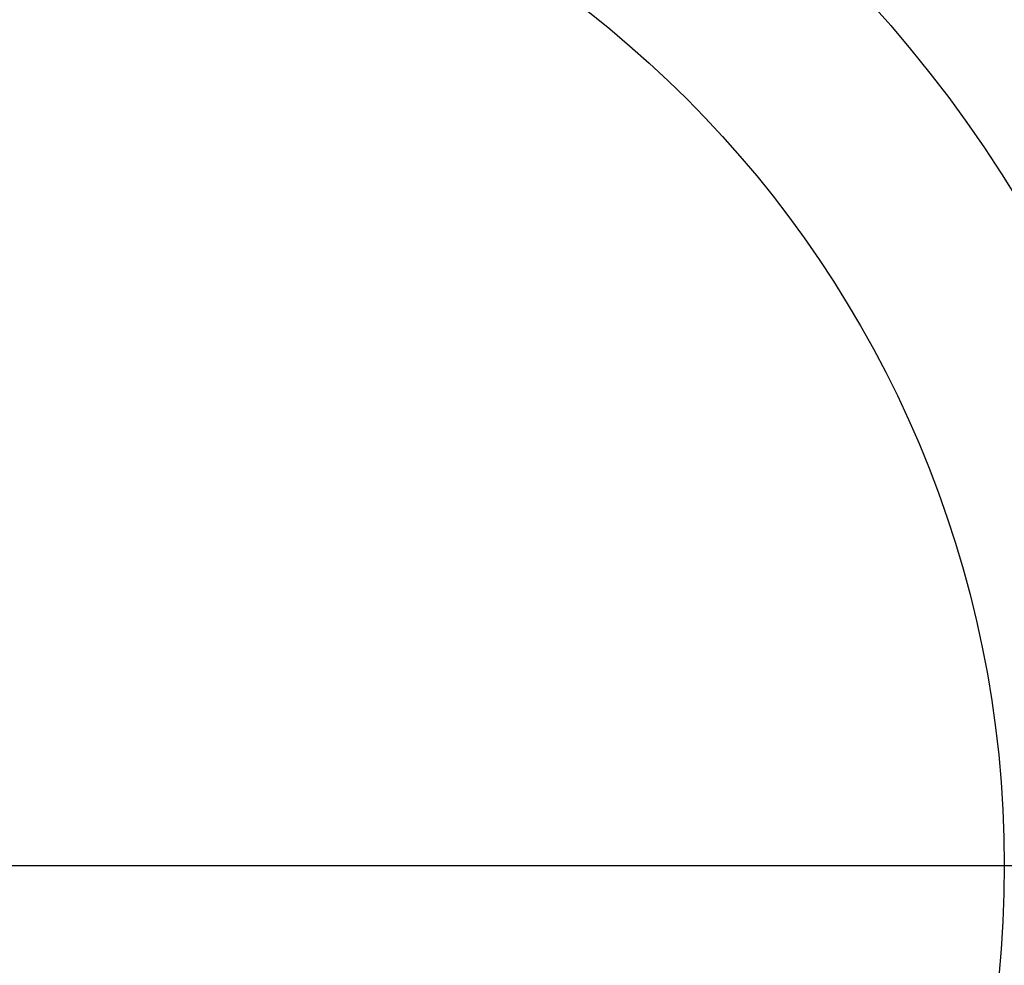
# Model space of a CAD drawing. Header units: millimetres. Extents: x -683 to -355, y -164 to 164.
# Tile 36 of 47: x -513 to -453, y -6 to 52. Entities that reach past the tile are written whole.
import ezdxf

# ---------------------------------------------------------------- set-up
doc = ezdxf.new("R2010")
doc.units = ezdxf.units.MM
doc.layers.add('Ø30', color=7, linetype='Continuous', true_color=0xc80000)

msp = doc.modelspace()

# ---------------------------------------------------------------- linework, layer by layer
at = {"layer": 'Ø30'}
for p, q in [((-606.139, 0), (-431.687, 0)), ((-585.135, 0, 23.497), (-452.691, 0, 23.497))]:
    msp.add_line(p, q, dxfattribs=at)
for centre, radius in [((-518.913, 0, 247.279), 155.372), ((-518.913, 0, 244.802), 152.959), ((-518.913, 0, 163.153), 146.693), ((-518.913, 0, 157.442), 146.667), ((-518.913, 0, 167.582), 146.509), ((-518.913, 0, 171.92), 146.154), ((-518.913, 0, 149.261), 146.109), ((-518.913, 0, 176.142), 145.636), ((-518.913, 0, 144.531), 145.497), ((-518.913, 0, 220.268), 145.377), ((-518.913, 0, 180.221), 144.963), ((-518.913, 0, 138.679), 144.436), ((-518.913, 0, 184.133), 144.148), ((-518.913, 0, 187.85), 143.203), ((-518.913, 0, 132.703), 143.013), ((-518.913, 0, 191.174), 142.198), ((-518.913, 0, 126.678), 141.241), ((-518.913, 0, 193.92), 141.238), ((-518.913, 0, 196.939), 140.019), ((-518.913, 0, 120.62), 139.131), ((-518.913, 0, 199.549), 138.797), ((-518.913, 0, 201.094), 137.981), ((-518.913, 0, 114.533), 136.687), ((-518.913, 0, 203.795), 136.485), ((-518.913, 0, 233.043), 135.245), ((-518.913, 0, 108.426), 133.919), ((-518.913, 0, 204.972), 133.63), ((-518.913, 0, 102.304), 130.835), ((-518.913, 0, 96.176), 127.445), ((-518.913, 0, 90.049), 123.759), ((-518.913, 0, 249.459), 121.458), ((-518.913, 0, 248.238), 120.639), ((-518.913, 0, 83.931), 119.787), ((-518.913, 0, 245.918), 119.234), ((-518.913, 0, 243.391), 117.888), ((-518.913, 0, 240.946), 116.788), ((-518.913, 0, 238.607), 115.933), ((-518.913, 0, 77.829), 115.543), ((-518.913, 0, 236.394), 115.313), ((-518.913, 0, 234.324), 114.916), ((-518.913, 0, 229.045), 114.86), ((-518.913, 0, 232.408), 114.722), ((-518.913, 0, 230.65), 114.711), ((-518.913, 0, 71.751), 111.037), ((-518.913, 0, 65.432), 106.064), ((-518.913, 0, 58.843), 100.566), ((-518.913, 0, 7.553), 96.679), ((-518.913, 0, 52.886), 95.323), ((-518.913, 0, 18.439), 91.399), ((-518.913, 0, 22.72), 90.694), ((-518.913, 0, 20.395), 89.929), ((-518.913, 0, 46.98), 89.873), ((-518.913, 0), 87.226), ((-518.913, 0, 35.35), 78.407), ((-518.913, 0, 23.497), 66.222)]:
    msp.add_circle(centre, radius, dxfattribs=at)
at = {"layer": 'Ø30', "extrusion": (0, 0, -1)}
for centre, radius in [((518.913, 0, -264.322), 140.09), ((518.913, 0, -264.322), 137.615), ((518.913, 0, -263.15), 132.777), ((518.913, 0, -259.893), 129.011)]:
    msp.add_circle(centre, radius, dxfattribs=at)
at = {"layer": 'Ø30'}
msp.add_open_spline([(-452.691, 0, 23.497), (-448.629, 0, 27.448), (-444.568, 0, 31.399), (-440.506, 0, 35.35), (-436.604, 0, 39.147), (-430.895, 0, 44.928), (-423.589, 0, 52.84), (-418.18, 0, 58.983), (-412.932, 0, 65.267), (-407.942, 0, 71.602), (-403.365, 0, 77.771), (-399.119, 0, 83.87), (-395.145, 0, 89.986), (-391.455, 0, 96.112), (-388.061, 0, 102.239), (-384.973, 0, 108.361), (-382.2, 0, 114.469), (-379.752, 0, 120.557), (-377.636, 0, 126.619), (-375.86, 0, 132.645), (-374.437, 0, 138.604), (-373.43, 0, 144.136), (-372.622, 0, 150.392), (-372.201, 0, 156.611), (-372.173, 0, 162.728), (-372.372, 0, 167.557), (-372.726, 0, 171.89), (-373.243, 0, 176.106), (-373.913, 0, 180.181), (-374.725, 0, 184.087), (-375.651, 0, 187.741), (-376.635, 0, 191.003), (-377.693, 0, 194.036), (-378.819, 0, 196.836), (-379.93, 0, 199.219), (-380.65, 0, 200.584), (-380.932, 0, 201.094), (-381.43, 0, 201.994), (-381.929, 0, 202.895), (-382.428, 0, 203.795)], degree=3, knots=[0, 0, 0, 0, 4.313366, 4.313366, 4.313366, 22.851732, 31.972034, 40.979148, 50.719582, 59.846581, 68.434098, 76.870513, 85.149552, 93.265692, 101.214954, 108.995538, 116.606696, 124.051288, 131.333437, 138.461553, 145.434894, 152.185978, 157.600122, 166.908824, 173.391725, 178.423296, 183.362956, 188.190883, 192.88392, 197.419262, 201.773315, 205.714157, 209.016736, 212.711812, 215.98358, 217.9663, 217.9663, 217.9663, 221.471263, 221.471263, 221.471263, 221.471263], dxfattribs=at)

doc.saveas('drawing.dxf')
